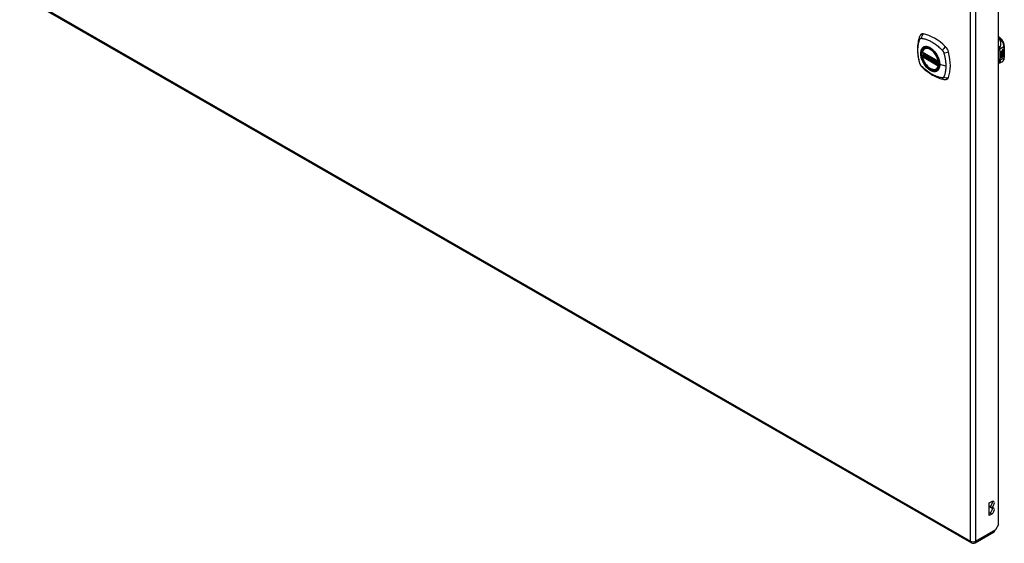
# Model space of a CAD drawing. Header units: inches. Extents: x 20 to 683, y 61 to 320.
# Tile 200 of 204: x 658 to 683, y 228 to 242. Entities that reach past the tile are written whole.
import ezdxf

# ---------------------------------------------------------------- set-up
doc = ezdxf.new("R2010")
doc.units = ezdxf.units.IN
doc.header["$MEASUREMENT"] = 0
doc.layers.add('Visible Edges(ANSI)', color=7, linetype='Continuous', lineweight=25)
doc.layers.add('Visible Tangent Edges(ANSI)', color=7, linetype='Continuous', lineweight=25)

msp = doc.modelspace()

# ---------------------------------------------------------------- linework, layer by layer
at = {"layer": 'Visible Edges(ANSI)'}
for p, q in [((631.846, 257.491), (682.478, 228.334)), ((683.188, 228.815), (683.188, 253.017)), ((683.188, 241.579), (683.208, 241.568)), ((681.199, 241.172), (681.613, 240.934)), ((681.199, 241.076), (681.213, 241.084)), ((681.219, 241.096), (681.218, 241.098)), ((681.224, 241.11), (681.265, 241.134)), ((681.256, 241.276), (681.266, 241.282)), ((683.249, 241.196), (683.286, 241.217)), ((683.249, 241.181), (683.285, 241.202)), ((683.287, 241.201), (683.249, 241.179)), ((683.249, 241.177), (683.287, 241.199)), ((683.249, 241.179), (683.249, 241.196)), ((683.249, 241.163), (683.29, 241.186)), ((683.292, 241.186), (683.249, 241.161)), ((683.249, 241.159), (683.295, 241.185)), ((683.249, 241.161), (683.249, 241.177)), ((683.249, 241.144), (683.285, 241.165)), ((683.287, 241.164), (683.249, 241.143)), ((683.249, 241.122), (683.249, 241.159)), ((683.249, 241.143), (683.272, 241.136)), ((683.249, 241.143), (683.249, 241.143)), ((683.249, 241.123), (683.259, 241.122)), ((683.249, 241.088), (683.273, 241.122)), ((683.261, 241.122), (683.249, 241.122)), ((683.249, 241.105), (683.261, 241.122)), ((683.274, 241.121), (683.249, 241.086)), ((683.249, 241.032), (683.249, 241.105)), ((683.249, 241.086), (683.264, 241.095)), ((683.249, 241.086), (683.249, 241.086)), ((683.261, 241.122), (683.259, 241.122)), ((683.262, 241.042), (683.262, 241.094)), ((683.264, 241.095), (683.264, 241.041)), ((683.266, 241.096), (683.281, 241.104)), ((683.266, 241.042), (683.266, 241.096)), ((683.272, 241.136), (683.286, 241.155)), ((683.274, 241.121), (683.273, 241.122)), ((683.273, 241.122), (683.286, 241.118)), ((683.287, 241.118), (683.274, 241.121)), ((683.279, 241.051), (683.279, 241.104)), ((683.281, 241.104), (683.281, 241.051)), ((683.283, 241.135), (683.289, 241.142)), ((683.285, 241.134), (683.283, 241.135)), ((683.283, 241.114), (683.287, 241.118)), ((683.296, 241.113), (683.283, 241.114)), ((683.283, 241.106), (683.296, 241.113)), ((683.283, 241.052), (683.283, 241.106)), ((683.284, 241.115), (683.295, 241.114)), ((683.285, 241.209), (683.288, 241.21)), ((683.285, 241.202), (683.285, 241.209)), ((683.287, 241.208), (683.285, 241.209)), ((683.287, 241.201), (683.285, 241.202)), ((683.285, 241.188), (683.285, 241.198)), ((683.287, 241.187), (683.285, 241.188)), ((683.285, 241.177), (683.29, 241.183)), ((683.285, 241.165), (683.285, 241.177)), ((683.287, 241.176), (683.285, 241.177)), ((683.287, 241.164), (683.285, 241.165)), ((683.29, 241.141), (683.285, 241.134)), ((683.285, 241.134), (683.305, 241.129)), ((683.287, 241.118), (683.286, 241.118)), ((683.29, 241.209), (683.287, 241.208)), ((683.287, 241.208), (683.287, 241.201)), ((683.287, 241.199), (683.287, 241.187)), ((683.287, 241.187), (683.292, 241.186)), ((683.295, 241.185), (683.287, 241.176)), ((683.287, 241.176), (683.287, 241.164)), ((683.288, 241.202), (683.312, 241.211)), ((683.314, 241.21), (683.288, 241.201)), ((683.289, 241.21), (683.288, 241.21)), ((683.288, 241.207), (683.292, 241.209)), ((683.288, 241.201), (683.288, 241.207)), ((683.288, 241.198), (683.3, 241.191)), ((683.288, 241.189), (683.288, 241.198)), ((683.288, 241.189), (683.295, 241.187)), ((683.297, 241.186), (683.288, 241.189)), ((683.288, 241.176), (683.297, 241.185)), ((683.288, 241.17), (683.299, 241.183)), ((683.301, 241.182), (683.288, 241.167)), ((683.288, 241.167), (683.288, 241.176)), ((683.29, 241.141), (683.289, 241.142)), ((683.292, 241.211), (683.291, 241.211)), ((683.294, 241.228), (683.292, 241.229)), ((683.292, 241.209), (683.292, 241.211)), ((683.294, 241.149), (683.292, 241.149)), ((683.294, 241.231), (683.293, 241.232)), ((683.294, 241.213), (683.293, 241.214)), ((683.297, 241.186), (683.295, 241.187)), ((683.296, 241.113), (683.295, 241.114)), ((683.296, 241.242), (683.312, 241.248)), ((683.296, 241.223), (683.312, 241.23)), ((683.314, 241.247), (683.297, 241.241)), ((683.314, 241.229), (683.297, 241.223)), ((683.297, 241.185), (683.297, 241.186)), ((683.298, 241.162), (683.297, 241.163)), ((683.297, 241.125), (683.304, 241.13)), ((683.299, 241.124), (683.297, 241.125)), ((683.297, 241.061), (683.297, 241.114)), ((683.298, 241.113), (683.297, 241.114)), ((683.297, 241.114), (683.319, 241.114)), ((683.298, 241.249), (683.314, 241.254)), ((683.298, 241.149), (683.298, 241.162)), ((683.298, 241.113), (683.298, 241.061)), ((683.32, 241.113), (683.298, 241.113)), ((683.301, 241.182), (683.299, 241.183)), ((683.299, 241.183), (683.312, 241.177)), ((683.305, 241.129), (683.299, 241.124)), ((683.299, 241.124), (683.32, 241.113)), ((683.3, 241.191), (683.314, 241.206)), ((683.314, 241.176), (683.301, 241.182)), ((683.301, 241.151), (683.301, 241.17)), ((683.303, 241.15), (683.301, 241.151)), ((683.303, 241.232), (683.314, 241.236)), ((683.303, 241.213), (683.314, 241.217)), ((683.303, 241.189), (683.312, 241.198)), ((683.303, 241.188), (683.303, 241.189)), ((683.305, 241.188), (683.303, 241.189)), ((683.305, 241.187), (683.303, 241.188)), ((683.303, 241.17), (683.303, 241.15)), ((683.314, 241.198), (683.305, 241.188)), ((683.305, 241.188), (683.305, 241.187)), ((683.305, 241.187), (683.314, 241.185)), ((683.308, 241.17), (683.312, 241.172)), ((683.312, 241.248), (683.312, 241.254)), ((683.314, 241.247), (683.312, 241.248)), ((683.312, 241.23), (683.312, 241.235)), ((683.314, 241.229), (683.312, 241.23)), ((683.312, 241.211), (683.312, 241.217)), ((683.314, 241.21), (683.312, 241.211)), ((683.312, 241.198), (683.312, 241.205)), ((683.314, 241.198), (683.312, 241.198)), ((683.312, 241.177), (683.312, 241.185)), ((683.314, 241.176), (683.312, 241.177)), ((683.314, 241.254), (683.314, 241.247)), ((683.314, 241.236), (683.314, 241.229)), ((683.314, 241.217), (683.314, 241.21)), ((683.314, 241.206), (683.314, 241.198)), ((683.314, 241.185), (683.314, 241.176)), ((683.339, 241.341), (683.339, 241.035)), ((683.287, 240.928), (683.247, 240.906)), ((683.249, 241.034), (683.262, 241.042)), ((683.264, 241.041), (683.249, 241.032)), ((683.264, 241.041), (683.262, 241.042)), ((683.266, 241.044), (683.279, 241.051)), ((683.281, 241.051), (683.266, 241.042)), ((683.281, 241.051), (683.279, 241.051)), ((683.283, 241.053), (683.297, 241.061)), ((683.298, 241.061), (683.283, 241.052)), ((683.298, 241.061), (683.297, 241.061)), ((681.568, 240.734), (681.579, 240.74)), ((682.944, 229.377), (683.011, 229.415)), ((682.944, 229.05), (682.944, 229.377)), ((682.963, 229.271), (682.963, 229.288)), ((683.011, 229.26), (682.963, 229.288)), ((683.011, 229.244), (682.963, 229.271)), ((683.011, 229.26), (683.011, 229.244)), ((682.944, 229.105), (682.963, 229.116)), ((683.011, 229.088), (682.944, 229.05)), ((683.188, 228.815), (683.105, 228.672)), ((682.577, 228.334), (683.073, 228.619))]:
    msp.add_line(p, q, dxfattribs=at)
at = {"layer": 'Visible Edges(ANSI)', "flags": 128}
for points in [[(681.16, 241.642), (681.147, 241.628), (681.136, 241.614), (681.128, 241.599), (681.122, 241.585)], [(681.122, 241.585), (681.114, 241.564), (681.108, 241.544), (681.102, 241.525), (681.098, 241.507), (681.093, 241.488), (681.089, 241.469), (681.082, 241.429), (681.076, 241.388), (681.072, 241.346), (681.07, 241.304), (681.069, 241.261), (681.07, 241.218), (681.072, 241.173), (681.076, 241.129), (681.081, 241.084), (681.088, 241.039), (681.097, 240.993), (681.107, 240.947), (681.112, 240.924), (681.115, 240.913), (681.119, 240.899)], [(683.339, 241.341), (683.338, 241.357), (683.336, 241.373), (683.333, 241.39), (683.329, 241.406), (683.324, 241.422), (683.317, 241.439), (683.31, 241.455), (683.301, 241.47), (683.292, 241.485), (683.282, 241.5), (683.271, 241.513), (683.26, 241.526), (683.247, 241.538), (683.235, 241.549), (683.222, 241.559), (683.208, 241.568)], [(681.194, 241.185), (681.198, 241.2), (681.203, 241.214), (681.209, 241.227), (681.217, 241.239), (681.225, 241.25), (681.234, 241.26), (681.245, 241.269), (681.256, 241.276)], [(681.213, 241.084), (681.215, 241.086), (681.218, 241.089), (681.219, 241.093), (681.219, 241.096)], [(681.51, 241.195), (681.528, 241.173), (681.546, 241.149), (681.562, 241.125), (681.577, 241.1), (681.591, 241.074), (681.604, 241.048), (681.615, 241.021), (681.625, 240.994)], [(681.119, 240.899), (681.123, 240.885), (681.128, 240.872), (681.134, 240.859), (681.141, 240.847), (681.148, 240.835), (681.156, 240.824), (681.165, 240.813), (681.174, 240.802)], [(681.568, 240.734), (681.557, 240.728), (681.545, 240.723), (681.532, 240.72), (681.519, 240.719), (681.505, 240.718), (681.491, 240.719), (681.477, 240.721), (681.462, 240.724), (681.448, 240.729), (681.433, 240.735), (681.419, 240.742), (681.404, 240.75), (681.389, 240.759), (681.375, 240.769), (681.36, 240.78), (681.346, 240.792), (681.333, 240.805), (681.319, 240.819), (681.306, 240.834), (681.293, 240.849), (681.281, 240.865), (681.27, 240.882), (681.259, 240.899), (681.248, 240.917), (681.239, 240.934), (681.23, 240.953), (681.222, 240.971), (681.214, 240.99), (681.208, 241.008), (681.202, 241.027), (681.197, 241.046), (681.193, 241.064)], [(683.247, 240.906), (683.233, 240.899), (683.218, 240.894), (683.203, 240.892), (683.188, 240.891)], [(683.287, 240.928), (683.299, 240.937), (683.311, 240.948), (683.32, 240.961), (683.327, 240.974), (683.332, 240.989), (683.336, 241.004), (683.338, 241.019), (683.339, 241.035)], [(681.174, 240.802), (681.184, 240.792), (681.193, 240.783), (681.211, 240.767), (681.245, 240.736), (681.28, 240.706), (681.316, 240.678), (681.352, 240.651), (681.389, 240.625), (681.426, 240.601), (681.463, 240.579), (681.501, 240.558), (681.538, 240.539), (681.576, 240.522), (681.615, 240.506), (681.653, 240.493), (681.691, 240.481), (681.729, 240.471), (681.748, 240.467), (681.759, 240.465), (681.77, 240.463)], [(681.77, 240.463), (681.785, 240.462), (681.802, 240.462), (681.819, 240.464), (681.837, 240.468)]]:
    msp.add_lwpolyline(points, dxfattribs=at)
at = {"layer": 'Visible Edges(ANSI)'}
for centre, radius, start, end in [((681.205, 241.182), 0.0118, 166.5789, 240.064), ((681.23, 241.1), 0.0118, 119.936, 187.8207), ((681.205, 241.066), 0.0118, 119.936, 190.602), ((681.619, 240.944), 0.0118, 240.064, 282.6676), ((682.528, 228.42), 0.099, 240.064, 299.936)]:
    msp.add_arc(centre, radius, start, end, dxfattribs=at)
for centre, major_axis, ratio, start_param, end_param in [((681.259, 241.496), (-0.088, 0.154), 0.578093, 5.827357, 6.408431), ((681.51, 240.498), (-0.639, 1.109), 0.578093, 5.172085, 5.827357), ((681.405, 241.001), (0.157, -0.273), 0.578093, 2.362013, 7.062765), ((681.76, 241.207), (0.088, -0.154), 0.578093, 1.114968, 2.030492), ((681.022, 241.342), (-0.639, 1.109), 0.578093, 3.601288, 4.256561), ((683.3, 241.161), (-0.011, -0.0191), 0.578093, 5.44239, 6.249461), ((683.296, 241.224), (-0.008, -0.0139), 0.578093, 5.599531, 6.283185), ((683.301, 241.16), (-0.011, -0.0191), 0.578093, 5.27034, 6.249461), ((683.297, 241.223), (-0.008, -0.0139), 0.578093, 5.474827, 6.308913), ((683.292, 241.24), (0.00349, 0.00607), 0.578093, 1.10591, 2.348655), ((683.299, 241.243), (-0.0082, -0.0142), 0.578093, 5.490247, 6.612005), ((683.292, 241.221), (0.00337, 0.00586), 0.578093, 1.080045, 2.345144), ((683.299, 241.225), (-0.008, -0.0139), 0.578093, 5.486737, 6.497871), ((683.301, 241.16), (-0.0099, -0.0173), 0.578093, 5.328451, 6.266738), ((683.295, 241.158), (0.00506, 0.00878), 0.578093, 1.199629, 2.268394), ((683.297, 241.244), (-0.0082, -0.0142), 0.578093, 0.086325, 0.32882), ((683.297, 241.226), (-0.008, -0.0139), 0.578093, 0.088333, 0.214686), ((683.295, 241.157), (-0.00364, -0.00633), 0.578093, 4.818058, 5.834093), ((683.298, 241.159), (-0.00559, -0.00971), 0.578093, 5.834093, 6.283185), ((683.295, 241.232), (0.0096, 0.0166), 0.578093, 0.591478, 1.10591), ((683.294, 241.237), (0.002, 0.00347), 0.578093, 1.194468, 2.460773), ((683.297, 241.239), (-0.00419, -0.00728), 0.578093, 5.602365, 6.283185), ((683.295, 241.213), (0.0096, 0.0166), 0.578093, 0.846591, 1.080045), ((683.294, 241.219), (0.002, 0.00347), 0.578093, 1.194614, 2.459504), ((683.297, 241.221), (-0.00419, -0.00728), 0.578093, 5.601097, 6.283185), ((683.295, 241.157), (0.00318, 0.00552), 0.578093, 0.285255, 1.676465), ((683.297, 241.156), (-0.00364, -0.00633), 0.578093, 4.818058, 5.834093), ((683.303, 241.167), (-0.0132, -0.023), 0.578093, 0.05511, 0.723506), ((683.305, 241.166), (-0.0132, -0.023), 0.578093, 6.266738, 7.006692), ((683.295, 241.236), (-0.002, -0.00347), 0.578093, 4.33606, 5.602365), ((683.298, 241.238), (-0.00419, -0.00728), 0.578093, 5.602365, 6.501309), ((683.295, 241.218), (-0.002, -0.00347), 0.578093, 4.336206, 5.601097), ((683.298, 241.22), (-0.00419, -0.00728), 0.578093, 5.601097, 6.50115), ((683.297, 241.153), (0.0094, 0.0163), 0.578093, 0.3673, 1.199629), ((683.299, 241.158), (-0.00559, -0.00971), 0.578093, 5.834093, 6.944434), ((683.295, 241.235), (0.00409, 0.00711), 0.578093, 0.608795, 1.194468), ((683.295, 241.216), (0.00409, 0.00711), 0.578093, 0.608932, 1.194614), ((683.296, 241.156), (0.00318, 0.00552), 0.578093, 0.285255, 1.676465), ((683.296, 241.234), (-0.00409, -0.00711), 0.578093, 3.750388, 4.33606), ((683.296, 241.215), (-0.00409, -0.00711), 0.578093, 3.750524, 4.336206), ((683.307, 241.259), (-0.0155, -0.0269), 0.578093, 0.234705, 0.623342), ((683.307, 241.241), (-0.0155, -0.0269), 0.578093, 0.217964, 0.608932), ((683.303, 241.155), (0.0066, 0.0114), 0.578093, 3.865099, 5.348557), ((683.304, 241.156), (0.00319, 0.00555), 0.578093, 3.637533, 5.053908), ((683.304, 241.155), (-0.0066, -0.0114), 0.578093, 0.723506, 2.206964), ((683.295, 241.156), (0.0102, 0.0177), 0.578093, 5.053908, 5.889616), ((683.284, 241.148), (0.0202, 0.0351), 0.578093, 5.348557, 5.747216), ((683.285, 241.147), (-0.0202, -0.0351), 0.578093, 2.206964, 2.656801), ((681.76, 240.627), (0.088, -0.154), 0.578093, 6.157956, 6.742881), ((682.963, 229.365), (0.0474, 0.0823), 0.578093, 3.925057, 5.753614), ((682.963, 229.194), (0.0474, 0.0823), 0.578093, 3.925057, 5.753614), ((683.011, 229.338), (0.0474, 0.0823), 0.578093, 3.925057, 7.06665), ((683.011, 229.166), (0.0474, 0.0823), 0.578093, 3.925057, 7.06665), ((683.023, 228.705), (0.0494, -0.0858), 0.578093, 0, 0.614759), ((683.035, 228.712), (-0.07, -0.121), 0.576978, 1.399191, 1.571763)]:
    msp.add_ellipse(centre, major_axis=major_axis, ratio=ratio, start_param=start_param, end_param=end_param, dxfattribs=at)
msp.add_ellipse((681.401, 240.999), major_axis=(-0.16, 0.277), ratio=0.578093, dxfattribs=at)
at = {"layer": 'Visible Tangent Edges(ANSI)'}
for p, q in [((631.825, 257.537), (682.458, 228.379)), ((682.458, 228.379), (682.458, 252.677)), ((682.598, 228.379), (682.598, 252.677)), ((683.188, 241.566), (683.188, 241.566)), ((683.188, 241.566), (683.188, 241.566)), ((681.611, 240.939), (681.197, 241.177)), ((681.627, 240.863), (681.225, 241.095)), ((681.23, 241.11), (681.269, 241.132)), ((681.627, 240.881), (681.23, 241.11)), ((683.22, 241.263), (683.328, 241.325)), ((683.292, 241.151), (683.29, 241.152)), ((683.292, 241.234), (683.291, 241.235)), ((683.292, 241.216), (683.291, 241.217)), ((683.293, 241.157), (683.291, 241.158)), ((683.294, 241.239), (683.293, 241.239)), ((683.294, 241.22), (683.293, 241.221)), ((683.297, 241.241), (683.296, 241.242)), ((683.297, 241.223), (683.296, 241.223)), ((683.304, 241.143), (683.302, 241.144)), ((683.313, 241.158), (683.312, 241.159)), ((683.328, 241.325), (683.328, 241.019)), ((681.197, 241.061), (681.611, 240.823)), ((681.205, 241.076), (681.216, 241.082)), ((681.619, 240.837), (681.205, 241.076)), ((681.216, 241.082), (681.626, 240.846)), ((681.626, 240.841), (681.619, 240.837)), ((681.81, 240.813), (681.653, 240.853)), ((683.328, 241.019), (683.22, 240.957)), ((683.011, 229.088), (682.963, 229.116)), ((683.105, 228.672), (682.598, 228.379))]:
    msp.add_line(p, q, dxfattribs=at)
at = {"layer": 'Visible Tangent Edges(ANSI)', "flags": 128}
for points in [[(681.132, 240.884), (681.123, 240.917), (681.115, 240.947), (681.108, 240.977), (681.102, 241.006), (681.097, 241.036), (681.092, 241.065), (681.088, 241.094), (681.085, 241.122), (681.082, 241.151), (681.081, 241.179), (681.079, 241.206), (681.079, 241.234), (681.079, 241.261), (681.08, 241.287), (681.082, 241.313), (681.085, 241.338), (681.088, 241.362), (681.092, 241.386), (681.097, 241.41), (681.102, 241.433), (681.108, 241.455), (681.115, 241.477), (681.123, 241.498), (681.132, 241.52)], [(681.132, 241.52), (681.133, 241.521), (681.134, 241.523), (681.135, 241.525), (681.136, 241.526), (681.138, 241.528), (681.139, 241.529), (681.14, 241.53), (681.141, 241.532), (681.143, 241.533), (681.144, 241.534), (681.146, 241.535), (681.147, 241.536), (681.149, 241.537), (681.15, 241.537), (681.152, 241.538), (681.154, 241.539), (681.155, 241.539), (681.157, 241.54), (681.159, 241.54), (681.161, 241.54), (681.163, 241.541), (681.165, 241.541), (681.166, 241.541), (681.168, 241.541)], [(681.168, 241.541), (681.192, 241.539), (681.214, 241.534), (681.237, 241.53), (681.259, 241.524), (681.282, 241.517), (681.305, 241.51), (681.328, 241.502), (681.351, 241.492), (681.374, 241.482), (681.397, 241.471), (681.421, 241.459), (681.444, 241.446), (681.468, 241.432), (681.491, 241.417), (681.514, 241.402), (681.537, 241.385), (681.56, 241.368), (681.583, 241.35), (681.606, 241.331), (681.628, 241.312), (681.65, 241.291), (681.672, 241.271), (681.694, 241.249), (681.718, 241.224)], [(683.228, 241.3), (683.232, 241.308), (683.235, 241.317), (683.237, 241.325), (683.24, 241.333), (683.242, 241.341), (683.244, 241.35), (683.246, 241.359), (683.248, 241.368), (683.249, 241.377), (683.25, 241.386), (683.25, 241.396), (683.25, 241.406), (683.25, 241.416), (683.249, 241.427), (683.247, 241.438), (683.245, 241.449), (683.241, 241.46), (683.237, 241.472), (683.232, 241.483), (683.225, 241.495), (683.218, 241.507), (683.209, 241.518), (683.199, 241.528), (683.188, 241.538)], [(681.206, 241.296), (681.197, 241.288), (681.189, 241.279), (681.181, 241.269), (681.174, 241.258), (681.168, 241.246), (681.163, 241.234), (681.158, 241.22), (681.155, 241.206), (681.152, 241.192), (681.15, 241.176), (681.148, 241.16), (681.148, 241.143), (681.148, 241.126), (681.15, 241.109), (681.152, 241.091), (681.155, 241.073), (681.158, 241.054), (681.163, 241.036), (681.168, 241.017), (681.174, 240.998), (681.181, 240.979), (681.189, 240.961), (681.197, 240.942), (681.206, 240.924)], [(681.65, 240.855), (681.644, 240.797), (681.627, 240.748), (681.6, 240.71), (681.563, 240.686), (681.519, 240.677), (681.469, 240.682), (681.417, 240.702), (681.363, 240.736), (681.311, 240.781), (681.264, 240.837), (681.222, 240.9), (681.19, 240.967), (681.166, 241.036), (681.154, 241.104), (681.153, 241.166), (681.163, 241.221), (681.184, 241.266), (681.215, 241.298), (681.255, 241.316), (681.302, 241.32), (681.353, 241.309), (681.406, 241.283), (681.459, 241.245), (681.51, 241.195)], [(681.239, 241.315), (681.238, 241.315), (681.236, 241.314), (681.235, 241.313), (681.233, 241.313), (681.232, 241.312), (681.23, 241.311), (681.229, 241.311), (681.227, 241.31), (681.226, 241.309), (681.225, 241.309), (681.223, 241.308), (681.222, 241.307), (681.22, 241.306), (681.219, 241.305), (681.218, 241.304), (681.216, 241.304), (681.215, 241.303), (681.214, 241.302), (681.212, 241.301), (681.211, 241.3), (681.21, 241.299), (681.208, 241.298), (681.207, 241.297), (681.206, 241.296)], [(681.213, 241.084), (681.213, 241.084), (681.213, 241.084), (681.213, 241.084), (681.213, 241.084), (681.213, 241.084), (681.213, 241.084), (681.213, 241.084), (681.213, 241.084), (681.213, 241.084), (681.213, 241.084), (681.213, 241.084), (681.213, 241.084), (681.213, 241.084), (681.213, 241.084), (681.213, 241.084), (681.213, 241.084), (681.213, 241.084), (681.213, 241.084), (681.213, 241.084), (681.213, 241.084), (681.213, 241.084), (681.213, 241.084), (681.213, 241.084), (681.213, 241.084)], [(681.219, 241.097), (681.219, 241.097), (681.219, 241.097), (681.219, 241.097), (681.219, 241.097), (681.219, 241.097), (681.219, 241.097), (681.219, 241.097), (681.219, 241.097), (681.219, 241.097), (681.219, 241.097), (681.219, 241.097), (681.219, 241.097), (681.219, 241.097), (681.219, 241.097), (681.219, 241.096), (681.219, 241.096), (681.219, 241.096), (681.219, 241.096), (681.219, 241.096), (681.219, 241.096), (681.219, 241.096), (681.219, 241.096), (681.219, 241.096), (681.219, 241.096)], [(681.222, 241.097), (681.221, 241.097), (681.221, 241.097), (681.221, 241.097), (681.221, 241.097), (681.221, 241.097), (681.221, 241.097), (681.22, 241.097), (681.22, 241.097), (681.22, 241.097), (681.22, 241.097), (681.22, 241.097), (681.22, 241.097), (681.22, 241.097), (681.219, 241.097), (681.219, 241.097), (681.219, 241.097), (681.219, 241.097), (681.219, 241.097), (681.219, 241.097), (681.219, 241.097), (681.219, 241.097), (681.219, 241.097), (681.219, 241.097), (681.219, 241.097)], [(681.225, 241.095), (681.224, 241.095), (681.224, 241.095), (681.224, 241.095), (681.224, 241.095), (681.224, 241.095), (681.224, 241.096), (681.224, 241.096), (681.224, 241.096), (681.224, 241.096), (681.223, 241.096), (681.223, 241.096), (681.223, 241.096), (681.223, 241.096), (681.223, 241.096), (681.223, 241.096), (681.223, 241.096), (681.223, 241.096), (681.222, 241.096), (681.222, 241.096), (681.222, 241.096), (681.222, 241.096), (681.222, 241.097), (681.222, 241.097), (681.222, 241.097)], [(681.561, 241.13), (681.55, 241.147), (681.538, 241.163), (681.525, 241.179), (681.513, 241.195), (681.499, 241.209), (681.486, 241.223), (681.472, 241.237), (681.458, 241.249), (681.444, 241.261), (681.429, 241.271), (681.415, 241.281), (681.4, 241.29), (681.386, 241.298), (681.371, 241.305), (681.357, 241.311), (681.342, 241.315), (681.328, 241.319), (681.315, 241.322), (681.301, 241.323), (681.288, 241.324), (681.275, 241.323), (681.263, 241.322), (681.251, 241.319), (681.239, 241.315)], [(681.594, 241.072), (681.593, 241.075), (681.592, 241.077), (681.59, 241.08), (681.589, 241.082), (681.588, 241.085), (681.587, 241.087), (681.585, 241.089), (681.584, 241.092), (681.583, 241.094), (681.581, 241.097), (681.58, 241.099), (681.578, 241.102), (681.577, 241.104), (681.576, 241.106), (681.574, 241.109), (681.573, 241.111), (681.571, 241.114), (681.57, 241.116), (681.568, 241.118), (681.567, 241.121), (681.565, 241.123), (681.564, 241.125), (681.563, 241.128), (681.561, 241.13)], [(681.718, 241.224), (681.719, 241.223), (681.72, 241.222), (681.721, 241.221), (681.722, 241.22), (681.723, 241.219), (681.724, 241.218), (681.725, 241.216), (681.726, 241.215), (681.727, 241.214), (681.728, 241.213), (681.728, 241.212), (681.729, 241.21), (681.73, 241.209), (681.731, 241.208), (681.732, 241.207), (681.733, 241.205), (681.734, 241.204), (681.735, 241.203), (681.735, 241.201), (681.736, 241.2), (681.737, 241.199), (681.738, 241.197), (681.739, 241.196), (681.739, 241.195)], [(681.739, 241.195), (681.74, 241.193), (681.741, 241.192), (681.742, 241.191), (681.742, 241.189), (681.743, 241.188), (681.744, 241.187), (681.745, 241.185), (681.745, 241.184), (681.746, 241.183), (681.747, 241.181), (681.747, 241.18), (681.748, 241.178), (681.748, 241.177), (681.749, 241.176), (681.75, 241.174), (681.75, 241.173), (681.751, 241.171), (681.751, 241.17), (681.752, 241.169), (681.752, 241.167), (681.753, 241.166), (681.753, 241.164), (681.754, 241.163), (681.754, 241.161)], [(681.754, 241.161), (681.76, 241.143), (681.764, 241.129), (681.768, 241.114), (681.772, 241.099), (681.775, 241.084), (681.779, 241.069), (681.782, 241.055), (681.785, 241.04), (681.788, 241.025), (681.79, 241.011), (681.793, 240.996), (681.795, 240.982), (681.798, 240.967), (681.8, 240.953), (681.802, 240.938), (681.803, 240.924), (681.805, 240.91), (681.806, 240.896), (681.807, 240.882), (681.808, 240.868), (681.809, 240.854), (681.809, 240.84), (681.809, 240.827), (681.81, 240.813)], [(683.228, 241.3), (683.227, 241.301), (683.226, 241.302), (683.225, 241.304), (683.224, 241.305), (683.222, 241.306), (683.221, 241.307), (683.22, 241.308), (683.218, 241.31), (683.217, 241.311), (683.215, 241.312), (683.213, 241.313), (683.212, 241.315), (683.21, 241.316), (683.208, 241.317), (683.206, 241.318), (683.204, 241.319), (683.202, 241.321), (683.2, 241.322), (683.199, 241.323), (683.196, 241.324), (683.194, 241.325), (683.192, 241.327), (683.19, 241.328), (683.188, 241.329)], [(683.22, 241.263), (683.219, 241.262), (683.218, 241.262), (683.217, 241.262), (683.216, 241.262), (683.215, 241.261), (683.213, 241.261), (683.212, 241.261), (683.211, 241.261), (683.21, 241.261), (683.208, 241.26), (683.207, 241.26), (683.206, 241.26), (683.204, 241.26), (683.203, 241.26), (683.202, 241.26), (683.2, 241.259), (683.199, 241.259), (683.197, 241.259), (683.196, 241.259), (683.194, 241.259), (683.193, 241.259), (683.191, 241.259), (683.19, 241.259), (683.188, 241.259)], [(683.22, 241.25), (683.218, 241.249), (683.217, 241.248), (683.216, 241.248), (683.215, 241.247), (683.214, 241.246), (683.213, 241.245), (683.212, 241.245), (683.211, 241.244), (683.209, 241.243), (683.208, 241.242), (683.207, 241.242), (683.206, 241.241), (683.204, 241.24), (683.203, 241.24), (683.201, 241.239), (683.2, 241.238), (683.199, 241.238), (683.197, 241.237), (683.196, 241.236), (683.194, 241.236), (683.193, 241.235), (683.191, 241.235), (683.19, 241.234), (683.188, 241.234)], [(683.22, 241.25), (683.219, 241.25), (683.219, 241.251), (683.219, 241.251), (683.219, 241.252), (683.219, 241.252), (683.219, 241.253), (683.219, 241.253), (683.219, 241.254), (683.219, 241.254), (683.219, 241.255), (683.219, 241.255), (683.219, 241.256), (683.219, 241.256), (683.219, 241.257), (683.219, 241.257), (683.219, 241.258), (683.219, 241.259), (683.219, 241.259), (683.219, 241.26), (683.22, 241.26), (683.22, 241.261), (683.22, 241.262), (683.22, 241.262), (683.22, 241.263)], [(683.22, 241.263), (683.22, 241.264), (683.22, 241.266), (683.221, 241.268), (683.221, 241.27), (683.221, 241.271), (683.221, 241.273), (683.222, 241.275), (683.222, 241.277), (683.222, 241.278), (683.223, 241.28), (683.223, 241.282), (683.224, 241.284), (683.224, 241.285), (683.224, 241.287), (683.225, 241.288), (683.225, 241.29), (683.225, 241.291), (683.226, 241.292), (683.226, 241.294), (683.227, 241.295), (683.227, 241.296), (683.228, 241.298), (683.228, 241.299), (683.228, 241.3)], [(683.22, 240.969), (683.221, 240.982), (683.223, 240.995), (683.225, 241.007), (683.227, 241.02), (683.228, 241.032), (683.229, 241.045), (683.23, 241.057), (683.231, 241.069), (683.232, 241.081), (683.232, 241.093), (683.232, 241.105), (683.232, 241.117), (683.232, 241.129), (683.232, 241.14), (683.232, 241.152), (683.231, 241.163), (683.23, 241.175), (683.229, 241.186), (683.228, 241.197), (683.227, 241.208), (683.225, 241.218), (683.223, 241.229), (683.221, 241.24), (683.22, 241.25)], [(681.168, 240.821), (681.166, 240.824), (681.165, 240.826), (681.163, 240.828), (681.161, 240.831), (681.159, 240.833), (681.157, 240.836), (681.155, 240.838), (681.154, 240.841), (681.152, 240.843), (681.15, 240.846), (681.149, 240.848), (681.147, 240.851), (681.146, 240.854), (681.144, 240.856), (681.143, 240.859), (681.141, 240.862), (681.14, 240.865), (681.139, 240.868), (681.138, 240.87), (681.136, 240.873), (681.135, 240.876), (681.134, 240.879), (681.133, 240.882), (681.132, 240.884)], [(681.206, 240.924), (681.207, 240.921), (681.208, 240.919), (681.21, 240.916), (681.211, 240.914), (681.212, 240.912), (681.214, 240.909), (681.215, 240.907), (681.216, 240.904), (681.218, 240.902), (681.219, 240.899), (681.22, 240.897), (681.222, 240.895), (681.223, 240.892), (681.225, 240.89), (681.226, 240.887), (681.227, 240.885), (681.229, 240.883), (681.23, 240.88), (681.232, 240.878), (681.233, 240.876), (681.235, 240.873), (681.236, 240.871), (681.238, 240.869), (681.239, 240.866)], [(681.213, 241.084), (681.213, 241.084), (681.213, 241.084), (681.213, 241.084), (681.213, 241.084), (681.213, 241.084), (681.213, 241.084), (681.213, 241.084), (681.213, 241.084), (681.213, 241.084), (681.213, 241.084), (681.213, 241.084), (681.213, 241.084), (681.213, 241.084), (681.213, 241.084), (681.213, 241.083), (681.214, 241.083), (681.214, 241.083), (681.214, 241.083), (681.214, 241.083), (681.214, 241.083), (681.214, 241.083), (681.214, 241.083), (681.215, 241.083), (681.215, 241.083)], [(681.215, 241.083), (681.215, 241.083), (681.215, 241.083), (681.215, 241.083), (681.215, 241.083), (681.215, 241.083), (681.215, 241.083), (681.215, 241.083), (681.215, 241.083), (681.215, 241.083), (681.216, 241.083), (681.216, 241.083), (681.216, 241.083), (681.216, 241.083), (681.216, 241.083), (681.216, 241.083), (681.216, 241.083), (681.216, 241.083), (681.216, 241.082), (681.216, 241.082), (681.216, 241.082), (681.216, 241.082), (681.216, 241.082), (681.216, 241.082), (681.216, 241.082)], [(681.239, 240.866), (681.251, 240.849), (681.263, 240.833), (681.275, 240.817), (681.288, 240.802), (681.301, 240.787), (681.315, 240.773), (681.329, 240.76), (681.343, 240.747), (681.357, 240.736), (681.371, 240.725), (681.386, 240.715), (681.4, 240.707), (681.415, 240.699), (681.429, 240.692), (681.444, 240.686), (681.458, 240.681), (681.472, 240.677), (681.486, 240.675), (681.499, 240.673), (681.513, 240.672), (681.525, 240.673), (681.538, 240.675), (681.55, 240.677), (681.561, 240.681)], [(681.653, 240.853), (681.653, 240.861), (681.652, 240.87), (681.652, 240.879), (681.651, 240.887), (681.65, 240.896), (681.649, 240.905), (681.648, 240.914), (681.646, 240.924), (681.644, 240.933), (681.642, 240.942), (681.64, 240.951), (681.638, 240.96), (681.635, 240.97), (681.632, 240.979), (681.629, 240.989), (681.626, 240.998), (681.623, 241.007), (681.619, 241.017), (681.615, 241.026), (681.612, 241.035), (681.608, 241.045), (681.603, 241.054), (681.599, 241.063), (681.594, 241.072)], [(681.594, 240.7), (681.599, 240.704), (681.603, 240.708), (681.608, 240.713), (681.612, 240.717), (681.616, 240.722), (681.619, 240.727), (681.623, 240.733), (681.626, 240.738), (681.629, 240.744), (681.632, 240.75), (681.635, 240.756), (681.638, 240.763), (681.64, 240.769), (681.642, 240.776), (681.644, 240.783), (681.646, 240.79), (681.648, 240.797), (681.649, 240.805), (681.65, 240.813), (681.651, 240.82), (681.652, 240.828), (681.652, 240.836), (681.653, 240.845), (681.653, 240.853)], [(681.625, 240.994), (681.627, 240.988), (681.629, 240.982), (681.631, 240.976), (681.633, 240.97), (681.634, 240.964), (681.636, 240.958), (681.637, 240.952), (681.639, 240.946), (681.64, 240.941), (681.641, 240.935), (681.642, 240.929), (681.644, 240.923), (681.645, 240.917), (681.645, 240.911), (681.646, 240.905), (681.647, 240.9), (681.648, 240.894), (681.648, 240.888), (681.649, 240.883), (681.649, 240.877), (681.649, 240.871), (681.65, 240.866), (681.65, 240.861), (681.65, 240.855)], [(683.22, 240.969), (683.218, 240.969), (683.217, 240.969), (683.216, 240.968), (683.215, 240.968), (683.214, 240.967), (683.213, 240.967), (683.212, 240.967), (683.211, 240.967), (683.209, 240.966), (683.208, 240.966), (683.207, 240.966), (683.206, 240.966), (683.204, 240.965), (683.203, 240.965), (683.201, 240.965), (683.2, 240.965), (683.199, 240.964), (683.197, 240.964), (683.196, 240.964), (683.194, 240.964), (683.193, 240.964), (683.191, 240.964), (683.19, 240.964), (683.188, 240.964)], [(683.22, 240.957), (683.219, 240.956), (683.218, 240.955), (683.217, 240.954), (683.216, 240.953), (683.215, 240.953), (683.213, 240.952), (683.212, 240.951), (683.211, 240.95), (683.21, 240.949), (683.208, 240.948), (683.207, 240.948), (683.206, 240.947), (683.204, 240.946), (683.203, 240.945), (683.202, 240.945), (683.2, 240.944), (683.199, 240.943), (683.197, 240.943), (683.196, 240.942), (683.194, 240.941), (683.193, 240.941), (683.191, 240.94), (683.19, 240.94), (683.188, 240.939)], [(683.228, 240.935), (683.227, 240.933), (683.226, 240.931), (683.225, 240.929), (683.224, 240.928), (683.222, 240.926), (683.221, 240.924), (683.22, 240.923), (683.218, 240.921), (683.217, 240.919), (683.215, 240.918), (683.213, 240.916), (683.212, 240.915), (683.21, 240.914), (683.208, 240.912), (683.206, 240.911), (683.204, 240.91), (683.202, 240.908), (683.2, 240.907), (683.199, 240.906), (683.196, 240.905), (683.194, 240.904), (683.192, 240.903), (683.19, 240.903), (683.188, 240.902)], [(683.22, 240.957), (683.22, 240.957), (683.22, 240.958), (683.22, 240.958), (683.22, 240.959), (683.219, 240.959), (683.219, 240.96), (683.219, 240.96), (683.219, 240.961), (683.219, 240.961), (683.219, 240.962), (683.219, 240.962), (683.219, 240.963), (683.219, 240.963), (683.219, 240.964), (683.219, 240.964), (683.219, 240.965), (683.219, 240.966), (683.219, 240.966), (683.219, 240.967), (683.219, 240.967), (683.219, 240.968), (683.219, 240.968), (683.219, 240.969), (683.22, 240.969)], [(683.228, 240.935), (683.228, 240.935), (683.228, 240.936), (683.227, 240.936), (683.227, 240.937), (683.226, 240.937), (683.226, 240.938), (683.225, 240.938), (683.225, 240.939), (683.225, 240.94), (683.224, 240.94), (683.224, 240.941), (683.224, 240.942), (683.223, 240.943), (683.223, 240.944), (683.222, 240.945), (683.222, 240.946), (683.222, 240.948), (683.221, 240.949), (683.221, 240.95), (683.221, 240.951), (683.221, 240.953), (683.22, 240.954), (683.22, 240.956), (683.22, 240.957)], [(683.247, 240.906), (683.248, 240.906), (683.249, 240.907), (683.25, 240.908), (683.25, 240.909), (683.25, 240.91), (683.25, 240.912), (683.25, 240.913), (683.25, 240.914), (683.249, 240.915), (683.249, 240.916), (683.248, 240.917), (683.247, 240.919), (683.246, 240.92), (683.245, 240.921), (683.244, 240.922), (683.242, 240.924), (683.241, 240.925), (683.239, 240.926), (683.238, 240.928), (683.236, 240.929), (683.234, 240.93), (683.232, 240.932), (683.23, 240.933), (683.228, 240.935)], [(681.718, 240.505), (681.694, 240.507), (681.672, 240.512), (681.65, 240.517), (681.628, 240.522), (681.606, 240.529), (681.583, 240.537), (681.56, 240.545), (681.537, 240.555), (681.514, 240.565), (681.491, 240.576), (681.468, 240.588), (681.444, 240.601), (681.421, 240.615), (681.397, 240.63), (681.374, 240.646), (681.351, 240.662), (681.328, 240.679), (681.305, 240.697), (681.282, 240.716), (681.259, 240.735), (681.237, 240.755), (681.214, 240.775), (681.192, 240.797), (681.168, 240.821)], [(681.561, 240.681), (681.563, 240.682), (681.564, 240.682), (681.565, 240.683), (681.567, 240.683), (681.568, 240.684), (681.57, 240.685), (681.571, 240.685), (681.573, 240.686), (681.574, 240.687), (681.576, 240.688), (681.577, 240.688), (681.578, 240.689), (681.58, 240.69), (681.581, 240.691), (681.583, 240.692), (681.584, 240.693), (681.585, 240.693), (681.587, 240.694), (681.588, 240.695), (681.589, 240.696), (681.59, 240.697), (681.592, 240.698), (681.593, 240.699), (681.594, 240.7)], [(681.81, 240.813), (681.809, 240.8), (681.809, 240.786), (681.809, 240.773), (681.808, 240.76), (681.807, 240.747), (681.806, 240.734), (681.805, 240.722), (681.803, 240.709), (681.802, 240.696), (681.8, 240.684), (681.798, 240.672), (681.795, 240.66), (681.793, 240.648), (681.79, 240.636), (681.788, 240.625), (681.785, 240.613), (681.782, 240.602), (681.779, 240.591), (681.775, 240.58), (681.772, 240.569), (681.768, 240.558), (681.764, 240.548), (681.76, 240.538), (681.754, 240.526)], [(681.754, 240.526), (681.753, 240.524), (681.752, 240.523), (681.751, 240.521), (681.75, 240.52), (681.749, 240.518), (681.748, 240.517), (681.747, 240.516), (681.745, 240.514), (681.744, 240.513), (681.742, 240.512), (681.741, 240.511), (681.739, 240.51), (681.738, 240.509), (681.736, 240.509), (681.735, 240.508), (681.733, 240.507), (681.731, 240.507), (681.729, 240.506), (681.728, 240.506), (681.726, 240.505), (681.724, 240.505), (681.722, 240.505), (681.72, 240.505), (681.718, 240.505)]]:
    msp.add_lwpolyline(points, dxfattribs=at)
at = {"layer": 'Visible Tangent Edges(ANSI)'}
for centre, major_axis, ratio, start_param, end_param in [((681.259, 241.559), (-0.026, -0.115), 0.753973, 3.899961, 5.037231), ((681.232, 241.543), (-0.11, 0.042), 0.703309, 0, 0.764267), ((681.404, 241), (-0.173, 0.3), 0.578093, 5.049679, 10.658285), ((683.188, 241.534), (0.0196, 0.0341), 0.578093, 0, 0.783464), ((683.188, 241.405), (0.098, -0.171), 0.578093, 0.787332, 2.358128), ((681.205, 241.182), (-0.0115, 0.0027), 0.695905, 0, 0.935665), ((681.404, 241), (-0.15, 0.261), 0.578093, 4.16689, 6.832552), ((681.205, 241.182), (-0.0059, -0.0102), 0.578093, 5.495853, 6.283185), ((681.207, 241.095), (0.0019, -0.0117), 0.983789, 0.322582, 1.638537), ((681.213, 241.093), (0.0039, 0.0112), 0.654364, 3.80656, 5.233141), ((681.216, 241.092), (0.0059, 0.0102), 0.578093, 3.925057, 5.333981), ((681.23, 241.1), (-0.0117, -0.0016), 0.469248, 0, 0.204023), ((681.23, 241.1), (-0.0059, -0.0102), 0.578093, 3.925057, 5.349392), ((681.23, 241.1), (-0.0059, 0.0102), 0.578093, 5.499721, 6.283185), ((681.412, 241.005), (-0.156, 0.271), 0.578093, 6.165882, 6.283185), ((681.788, 241.254), (-0.0787, -0.0881), 0.342407, 4.199127, 5.336397), ((681.815, 241.207), (0.116, 0.024), 0.339589, 4.087332, 5.224602), ((683.3, 241.341), (0.0394, 0), 0.575862, 5.497787, 6.283185), ((681.232, 240.931), (-0.114, -0.032), 0.388839, 0, 0.392668), ((681.205, 241.066), (-0.0116, -0.0022), 0.423362, 0, 0.692028), ((681.205, 241.066), (-0.0059, -0.0102), 0.578093, 3.925057, 5.495853), ((681.404, 241), (0.15, -0.261), 0.578093, 4.16689, 6.832552), ((681.205, 241.066), (-0.0059, 0.0102), 0.578093, 5.499721, 6.283185), ((681.619, 240.944), (-0.0059, -0.0102), 0.578093, 5.495853, 6.283185), ((681.619, 240.944), (-0.0116, -0.0022), 0.423362, 0.692028, 1.60444), ((681.619, 240.828), (0.0059, 0.0102), 0.578093, 0.783464, 2.354261), ((681.619, 240.828), (0.0059, -0.0102), 0.578093, 1.626874, 2.358128), ((681.655, 240.856), (-0.00492, 0), 0.575862, 0.141897, 1.156289), ((683.188, 241.099), (0.098, -0.171), 0.578093, 0, 0.787332), ((683.3, 241.035), (0.0394, 0), 0.575862, 5.497787, 6.283185), ((681.259, 240.885), (-0.0848, -0.0822), 0.391657, 5.889683, 6.283185), ((681.412, 241.005), (0.156, -0.271), 0.578093, 0, 0.117303), ((681.619, 240.828), (0.0115, -0.0027), 0.695905, 4.077257, 5.159885), ((681.788, 240.58), (-0.019, -0.117), 0.704723, 5.515471, 6.283185), ((681.815, 240.595), (0.113, -0.034), 0.752559, 4.384035, 5.521305), ((682.528, 228.42), (-0.0494, -0.0858), 0.578093, 5.495853, 6.283185), ((682.528, 228.42), (0.099, 0), 0.575862, 3.926991, 5.497787), ((682.528, 228.42), (0.0494, -0.0858), 0.578093, 0, 0.787332)]:
    msp.add_ellipse(centre, major_axis=major_axis, ratio=ratio, start_param=start_param, end_param=end_param, dxfattribs=at)
for centre, major_axis in [((681.404, 241.001), (0.171, -0.297)), ((681.402, 240.999), (-0.162, 0.282)), ((681.401, 240.999), (0.162, -0.281))]:
    msp.add_ellipse(centre, major_axis=major_axis, ratio=0.578093, dxfattribs=at)

doc.saveas('drawing.dxf')
